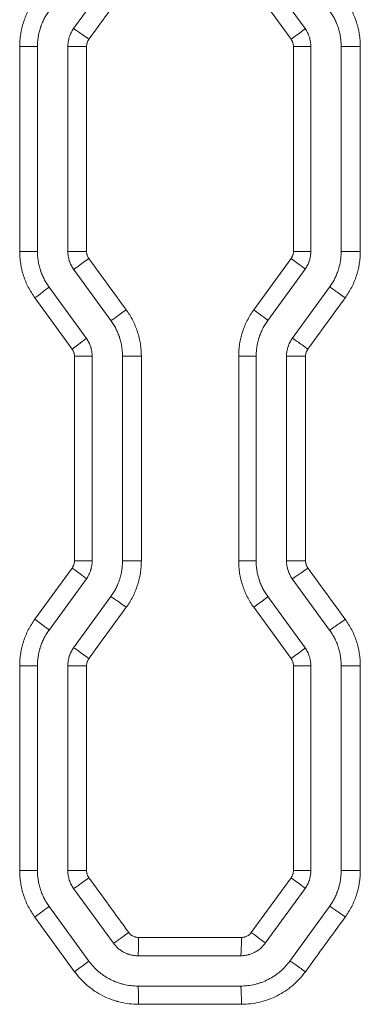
# Model space of a CAD drawing. Header units: millimetres. Extents: x 0 to 594, y 0 to 420.
# Tile 233 of 256: x 309.92 to 312.73, y 301.28 to 309.39. Entities that reach past the tile are written whole.
import ezdxf

# ---------------------------------------------------------------- set-up
doc = ezdxf.new("R2010")
doc.units = ezdxf.units.MM
doc.layers.add('1', color=7, linetype='Continuous', true_color=0xffffff)

msp = doc.modelspace()

# ---------------------------------------------------------------- linework, layer by layer
at = {"layer": '1', "color": 155, "linetype": 'Continuous', "lineweight": 13}
for p, q in [((310.6749, 309.7362), (310.3681, 309.314)), ((311.9659, 309.7362), (312.2726, 309.314)), ((312.158, 309.2259), (311.8508, 309.6481)), ((310.0704, 309.1671), (309.9241, 309.1671)), ((309.9241, 307.4795), (309.9241, 309.1671)), ((310.0704, 309.1671), (310.0704, 307.4795)), ((310.3204, 309.1671), (310.3204, 307.4795)), ((310.3204, 309.1671), (310.4748, 309.1671)), ((310.4748, 309.1671), (310.4748, 307.4795)), ((312.3204, 309.1671), (312.1772, 309.1671)), ((312.1772, 307.4795), (312.1772, 309.1671)), ((312.3204, 309.1671), (312.3204, 307.4795)), ((312.5704, 309.1671), (312.5704, 307.4795)), ((312.5704, 309.1671), (312.7277, 309.1671)), ((312.7277, 309.1671), (312.7277, 307.4795)), ((309.9241, 307.4795), (310.0704, 307.4795)), ((310.4748, 307.4795), (310.3204, 307.4795)), ((312.1772, 307.4795), (312.3204, 307.4795)), ((312.7277, 307.4795), (312.5704, 307.4795)), ((311.8508, 306.9985), (312.158, 307.4208)), ((310.3681, 307.3326), (310.6749, 306.9104)), ((312.2726, 307.3326), (311.9659, 306.9104)), ((310.1659, 307.1856), (310.4726, 306.7634)), ((312.4749, 307.1856), (312.1681, 306.7634)), ((310.3556, 306.6753), (310.0484, 307.0975)), ((310.3747, 306.6165), (310.5204, 306.6165)), ((310.3747, 304.9314), (310.3747, 306.6165)), ((310.5204, 306.6165), (310.5204, 304.9314)), ((310.7704, 306.6165), (310.7704, 304.9314)), ((310.9254, 306.6165), (310.7704, 306.6165)), ((310.9254, 306.6165), (310.9254, 304.9314)), ((311.7265, 306.6165), (311.8704, 306.6165)), ((311.7265, 304.9314), (311.7265, 306.6165)), ((311.8704, 306.6165), (311.8704, 304.9314)), ((312.1204, 306.6165), (312.1204, 304.9314)), ((312.2771, 306.6165), (312.1204, 306.6165)), ((312.2771, 306.6165), (312.2771, 304.9314)), ((310.3747, 304.9314), (310.5204, 304.9314)), ((310.9254, 304.9314), (310.7704, 304.9314)), ((311.7265, 304.9314), (311.8704, 304.9314)), ((312.2771, 304.9314), (312.1204, 304.9314)), ((310.0484, 304.4504), (310.3556, 304.8726)), ((310.4726, 304.7844), (310.1659, 304.3622)), ((312.1681, 304.7844), (312.4749, 304.3622)), ((310.6749, 304.6375), (310.3681, 304.2153)), ((311.9659, 304.6375), (312.2726, 304.2153)), ((312.158, 304.1271), (311.8508, 304.5493)), ((309.9241, 304.0683), (310.0704, 304.0683)), ((309.9241, 302.3808), (309.9241, 304.0683)), ((310.0704, 304.0683), (310.0704, 302.3808)), ((310.3204, 304.0683), (310.3204, 302.3808)), ((310.4748, 304.0683), (310.3204, 304.0683)), ((310.4748, 304.0683), (310.4748, 302.3808)), ((312.1772, 304.0683), (312.3204, 304.0683)), ((312.1772, 302.3808), (312.1772, 304.0683)), ((312.3204, 304.0683), (312.3204, 302.3808)), ((312.5704, 304.0683), (312.5704, 302.3808)), ((312.7277, 304.0683), (312.5704, 304.0683)), ((312.7277, 304.0683), (312.7277, 302.3808)), ((309.9241, 302.3808), (310.0704, 302.3808)), ((310.4748, 302.3808), (310.3204, 302.3808)), ((311.8302, 301.8714), (312.158, 302.322)), ((312.1772, 302.3808), (312.3204, 302.3808)), ((312.7277, 302.3808), (312.5704, 302.3808)), ((310.3681, 302.2338), (310.6955, 301.7832)), ((312.2726, 302.2338), (311.9452, 301.7832)), ((310.1659, 302.0869), (310.4932, 301.6363)), ((312.4749, 302.0869), (312.1475, 301.6363)), ((310.3762, 301.5481), (310.0484, 301.9987)), ((310.9028, 301.8302), (311.7492, 301.8302)), ((310.8977, 301.6802), (311.743, 301.6802)), ((311.743, 301.4302), (310.8977, 301.4302)), ((311.7492, 301.2802), (310.9028, 301.2802))]:
    msp.add_line(p, q, dxfattribs=at)
for centre, major_axis, ratio, start_param, end_param in [((310.4894, 309.2258), (-0.1214, 0.0882), 0.017573, 4.688206, 6.259451), ((312.1513, 309.2259), (0.1214, 0.0882), 0.026516, 4.74887, 6.283185), ((310.4894, 307.4208), (0.1214, 0.0882), 0.017573, 3.165327, 4.736572), ((312.1513, 307.4208), (-0.1214, 0.0882), 0.026516, 3.141593, 4.675908), ((310.0445, 307.0975), (-0.1214, -0.0882), 0.01518, 1.591687, 3.141593), ((312.596, 307.0974), (0.1214, -0.0882), 0.028911, 1.531023, 3.102268), ((310.7961, 306.9986), (0.1214, 0.0882), 0.019223, 3.167596, 4.738841), ((311.8445, 306.9985), (-0.1214, 0.0882), 0.024865, 3.141593, 4.678179), ((310.3513, 306.6753), (-0.1214, -0.0882), 0.01683, 1.593957, 3.141593), ((312.2893, 306.6752), (0.1214, -0.0882), 0.027259, 1.533293, 3.104538), ((310.3513, 304.8726), (-0.1214, 0.0882), 0.01683, 3.141593, 4.689228), ((312.2893, 304.8727), (0.1214, 0.0882), 0.027259, 3.178647, 4.749892), ((310.7961, 304.5493), (0.1214, -0.0882), 0.019223, 1.544344, 3.115589), ((311.8445, 304.5493), (-0.1214, -0.0882), 0.024865, 1.605006, 3.141593), ((310.0445, 304.4504), (-0.1214, 0.0882), 0.01518, 3.141593, 4.691498), ((312.596, 304.4505), (0.1214, 0.0882), 0.028911, 3.180918, 4.752163), ((310.4894, 304.1271), (0.1214, -0.0882), 0.017573, 1.546614, 3.117859), ((312.1513, 304.1271), (-0.1214, -0.0882), 0.026516, 1.607277, 3.141593), ((310.4894, 302.322), (0.1214, 0.0882), 0.017573, 3.165327, 4.736572), ((312.1513, 302.322), (-0.1214, 0.0882), 0.026516, 3.141593, 4.675908), ((310.0445, 301.9987), (-0.1214, -0.0882), 0.01518, 1.591687, 3.141593), ((312.596, 301.9987), (0.1214, -0.0882), 0.028911, 1.531023, 3.102268), ((310.8168, 301.8714), (0.1214, 0.0882), 0.019334, 3.167749, 4.738994), ((311.8239, 301.8714), (-0.1214, 0.0882), 0.024754, 3.141593, 4.678331), ((310.8977, 301.8302), (0, 0.15), 0.033622, 3.141593, 4.712389), ((311.743, 301.8302), (0, 0.15), 0.04135, 3.141593, 4.712389), ((310.3719, 301.5481), (-0.1214, -0.0882), 0.016941, 1.594109, 3.141593), ((312.2687, 301.5481), (0.1214, -0.0882), 0.027148, 1.533446, 3.104691), ((310.8977, 301.2802), (0, -0.15), 0.033622, 1.570796, 3.141593), ((311.743, 301.2802), (0, -0.15), 0.04135, 1.570796, 3.141593)]:
    msp.add_ellipse(centre, major_axis=major_axis, ratio=ratio, start_param=start_param, end_param=end_param, dxfattribs=at)
for points in [[(310.801, 309.648), (310.6987, 309.5073), (310.5963, 309.3666), (310.4939, 309.2258)], [(310.4939, 307.4208), (310.5963, 307.28), (310.6987, 307.1393), (310.801, 306.9986)], [(312.6034, 307.0974), (312.501, 306.9567), (312.3986, 306.8159), (312.2962, 306.6752)], [(312.2962, 304.8727), (312.3986, 304.7319), (312.501, 304.5912), (312.6034, 304.4505)], [(310.801, 304.5493), (310.6987, 304.4086), (310.5963, 304.2678), (310.4939, 304.1271)], [(310.4939, 302.322), (310.6032, 302.1718), (310.7124, 302.0216), (310.8217, 301.8714)], [(312.6034, 301.9987), (312.4941, 301.8485), (312.3849, 301.6983), (312.2756, 301.5481)]]:
    msp.add_open_spline(points, degree=3, dxfattribs=at)
for points, knots in [([(309.9241, 309.1671), (309.9241, 309.1842), (309.9247, 309.2013), (309.9274, 309.2352), (309.9314, 309.2688), (309.938, 309.302), (309.9459, 309.335), (309.9505, 309.3514), (309.9571, 309.3717), (309.9585, 309.3758), (309.9613, 309.3839), (309.9628, 309.3879), (309.9672, 309.4), (309.9703, 309.4079), (309.9801, 309.4315), (309.9944, 309.4624), (310.011, 309.492), (310.0288, 309.5211), (310.0383, 309.5353), (310.0484, 309.5491)], [0, 0, 0, 0, 0.125, 0.125, 0.25, 0.375, 0.375, 0.5, 0.5, 0.53125, 0.53125, 0.5625, 0.5625, 0.625, 0.625, 0.75, 0.875, 0.875, 1, 1, 1, 1]), ([(312.6034, 309.5492), (312.6135, 309.5353), (312.623, 309.5211), (312.6408, 309.4922), (312.6573, 309.4626), (312.6715, 309.4319), (312.6845, 309.4005), (312.6905, 309.3846), (312.6971, 309.3642), (312.6984, 309.3601), (312.7009, 309.3519), (312.7021, 309.3478), (312.7056, 309.3355), (312.7077, 309.3272), (312.7137, 309.3023), (312.7204, 309.269), (312.7244, 309.2352), (312.727, 309.2013), (312.7277, 309.1842), (312.7277, 309.1671)], [0, 0, 0, 0, 0.125, 0.125, 0.25, 0.375, 0.375, 0.5, 0.5, 0.53125, 0.53125, 0.5625, 0.5625, 0.625, 0.625, 0.75, 0.875, 0.875, 1, 1, 1, 1]), ([(310.1659, 309.461), (310.1581, 309.4503), (310.1508, 309.4394), (310.1371, 309.417), (310.1244, 309.3942), (310.1134, 309.3705), (310.1059, 309.3523), (310.1035, 309.3462), (310.1001, 309.3369), (310.099, 309.3338), (310.0968, 309.3276), (310.0958, 309.3245), (310.0907, 309.3088), (310.0872, 309.2962), (310.0811, 309.2709), (310.076, 309.2453), (310.0729, 309.2194), (310.0709, 309.1934), (310.0704, 309.1803), (310.0704, 309.1671)], [0, 0, 0, 0, 0.125, 0.125, 0.25, 0.375, 0.375, 0.4375, 0.4375, 0.46875, 0.46875, 0.5, 0.5, 0.625, 0.625, 0.75, 0.875, 0.875, 1, 1, 1, 1]), ([(312.4749, 309.461), (312.4826, 309.4503), (312.4899, 309.4394), (312.5036, 309.4171), (312.5163, 309.3944), (312.5272, 309.3707), (312.5372, 309.3466), (312.5417, 309.3344), (312.5468, 309.3187), (312.5478, 309.3156), (312.5497, 309.3093), (312.5507, 309.3061), (312.5533, 309.2966), (312.555, 309.2902), (312.5596, 309.2711), (312.5647, 309.2455), (312.5678, 309.2195), (312.5698, 309.1934), (312.5704, 309.1803), (312.5704, 309.1671)], [0, 0, 0, 0, 0.125, 0.125, 0.25, 0.375, 0.375, 0.5, 0.5, 0.53125, 0.53125, 0.5625, 0.5625, 0.625, 0.625, 0.75, 0.875, 0.875, 1, 1, 1, 1]), ([(310.3681, 309.314), (310.3604, 309.3033), (310.3535, 309.2922), (310.3417, 309.269), (310.3367, 309.257), (310.3316, 309.2413), (310.3307, 309.2382), (310.3289, 309.2318), (310.328, 309.2287), (310.3258, 309.2191), (310.3245, 309.2127), (310.3214, 309.1933), (310.3204, 309.1803), (310.3204, 309.1671)], [0, 0, 0, 0, 0.25, 0.25, 0.5, 0.5, 0.5625, 0.5625, 0.625, 0.625, 0.75, 0.75, 1, 1, 1, 1]), ([(312.2726, 309.314), (312.2804, 309.3033), (312.2872, 309.2922), (312.2961, 309.2747), (312.2988, 309.2688), (312.3026, 309.2597), (312.3038, 309.2566), (312.3061, 309.2505), (312.3072, 309.2473), (312.3122, 309.2317), (312.3153, 309.219), (312.3193, 309.1933), (312.3204, 309.1803), (312.3204, 309.1671)], [0, 0, 0, 0, 0.25, 0.25, 0.375, 0.375, 0.4375, 0.4375, 0.5, 0.5, 0.75, 0.75, 1, 1, 1, 1]), ([(310.4939, 309.2258), (310.4931, 309.2248), (310.4923, 309.2237), (310.4909, 309.2215), (310.4888, 309.2182), (310.4869, 309.2148), (310.4833, 309.2078), (310.4813, 309.203), (310.4793, 309.1968), (310.4789, 309.1955), (310.4782, 309.193), (310.4772, 309.1892), (310.4764, 309.1853), (310.4752, 309.1776), (310.4748, 309.1724), (310.4748, 309.1671)], [0, 0, 0, 0, 0.0625, 0.0625, 0.125, 0.25, 0.25, 0.5, 0.5, 0.5625, 0.5625, 0.625, 0.75, 0.75, 1, 1, 1, 1]), ([(312.1772, 309.1671), (312.1772, 309.1724), (312.1767, 309.1776), (312.1751, 309.1879), (312.1739, 309.1929), (312.1719, 309.1992), (312.1714, 309.2004), (312.1705, 309.2029), (312.1691, 309.2066), (312.1674, 309.2101), (312.1639, 309.2171), (312.1611, 309.2216), (312.158, 309.2259)], [0, 0, 0, 0, 0.25, 0.25, 0.5, 0.5, 0.5625, 0.5625, 0.625, 0.75, 0.75, 1, 1, 1, 1]), ([(310.0484, 307.0975), (310.0383, 307.1114), (310.0288, 307.1255), (310.011, 307.1546), (309.9944, 307.1842), (309.9801, 307.2151), (309.9703, 307.2387), (309.9672, 307.2467), (309.9628, 307.2587), (309.9613, 307.2627), (309.9585, 307.2709), (309.9571, 307.2749), (309.9505, 307.2952), (309.9459, 307.3116), (309.938, 307.3446), (309.9314, 307.3778), (309.9274, 307.4114), (309.9247, 307.4453), (309.9241, 307.4624), (309.9241, 307.4795)], [0, 0, 0, 0, 0.125, 0.125, 0.25, 0.375, 0.375, 0.4375, 0.4375, 0.46875, 0.46875, 0.5, 0.5, 0.625, 0.625, 0.75, 0.875, 0.875, 1, 1, 1, 1]), ([(310.0704, 307.4795), (310.0704, 307.4663), (310.0709, 307.4532), (310.0729, 307.4272), (310.076, 307.4013), (310.0811, 307.3757), (310.0872, 307.3504), (310.0907, 307.3378), (310.0958, 307.3221), (310.0968, 307.319), (310.099, 307.3128), (310.1001, 307.3097), (310.1035, 307.3004), (310.1059, 307.2943), (310.1134, 307.2761), (310.1244, 307.2524), (310.1371, 307.2296), (310.1508, 307.2072), (310.1581, 307.1963), (310.1659, 307.1856)], [0, 0, 0, 0, 0.125, 0.125, 0.25, 0.375, 0.375, 0.5, 0.5, 0.53125, 0.53125, 0.5625, 0.5625, 0.625, 0.625, 0.75, 0.875, 0.875, 1, 1, 1, 1]), ([(310.3204, 307.4795), (310.3204, 307.4663), (310.3214, 307.4533), (310.3245, 307.4339), (310.3258, 307.4275), (310.328, 307.418), (310.3289, 307.4148), (310.3307, 307.4084), (310.3316, 307.4053), (310.3367, 307.3896), (310.3417, 307.3776), (310.3535, 307.3544), (310.3604, 307.3433), (310.3681, 307.3326)], [0, 0, 0, 0, 0.25, 0.25, 0.375, 0.375, 0.4375, 0.4375, 0.5, 0.5, 0.75, 0.75, 1, 1, 1, 1]), ([(310.4748, 307.4795), (310.4748, 307.4743), (310.4752, 307.469), (310.4764, 307.4613), (310.4772, 307.4574), (310.4782, 307.4536), (310.4789, 307.4511), (310.4793, 307.4498), (310.4813, 307.4436), (310.4833, 307.4388), (310.4869, 307.4318), (310.4888, 307.4284), (310.4909, 307.4251), (310.4923, 307.4229), (310.4931, 307.4218), (310.4939, 307.4208)], [0, 0, 0, 0, 0.25, 0.25, 0.375, 0.4375, 0.4375, 0.5, 0.5, 0.75, 0.75, 0.875, 0.9375, 0.9375, 1, 1, 1, 1]), ([(312.158, 307.4208), (312.1611, 307.425), (312.1639, 307.4295), (312.1674, 307.4365), (312.1691, 307.44), (312.1705, 307.4437), (312.1714, 307.4462), (312.1719, 307.4474), (312.1739, 307.4537), (312.1751, 307.4588), (312.1767, 307.469), (312.1772, 307.4743), (312.1772, 307.4795)], [0, 0, 0, 0, 0.25, 0.25, 0.375, 0.4375, 0.4375, 0.5, 0.5, 0.75, 0.75, 1, 1, 1, 1]), ([(312.3204, 307.4795), (312.3204, 307.4663), (312.3193, 307.4533), (312.3153, 307.4276), (312.3122, 307.4149), (312.3072, 307.3993), (312.3061, 307.3962), (312.3038, 307.39), (312.3026, 307.3869), (312.2988, 307.3778), (312.2961, 307.3719), (312.2872, 307.3544), (312.2804, 307.3433), (312.2726, 307.3326)], [0, 0, 0, 0, 0.25, 0.25, 0.5, 0.5, 0.5625, 0.5625, 0.625, 0.625, 0.75, 0.75, 1, 1, 1, 1]), ([(312.5704, 307.4795), (312.5704, 307.4663), (312.5698, 307.4532), (312.5678, 307.4271), (312.5647, 307.4012), (312.5596, 307.3755), (312.555, 307.3564), (312.5533, 307.35), (312.5507, 307.3405), (312.5497, 307.3373), (312.5478, 307.331), (312.5468, 307.3279), (312.5417, 307.3123), (312.5372, 307.3), (312.5272, 307.2759), (312.5163, 307.2522), (312.5036, 307.2295), (312.4899, 307.2072), (312.4826, 307.1963), (312.4749, 307.1856)], [0, 0, 0, 0, 0.125, 0.125, 0.25, 0.375, 0.375, 0.4375, 0.4375, 0.46875, 0.46875, 0.5, 0.5, 0.625, 0.625, 0.75, 0.875, 0.875, 1, 1, 1, 1]), ([(312.7277, 307.4795), (312.7277, 307.4624), (312.727, 307.4453), (312.7244, 307.4114), (312.7204, 307.3776), (312.7137, 307.3443), (312.7077, 307.3194), (312.7056, 307.3111), (312.7021, 307.2988), (312.7009, 307.2947), (312.6984, 307.2865), (312.6971, 307.2824), (312.6905, 307.262), (312.6845, 307.2461), (312.6715, 307.2147), (312.6573, 307.184), (312.6408, 307.1544), (312.623, 307.1255), (312.6135, 307.1113), (312.6034, 307.0974)], [0, 0, 0, 0, 0.125, 0.125, 0.25, 0.375, 0.375, 0.4375, 0.4375, 0.46875, 0.46875, 0.5, 0.5, 0.625, 0.625, 0.75, 0.875, 0.875, 1, 1, 1, 1]), ([(310.801, 306.9986), (310.8111, 306.9847), (310.8206, 306.9705), (310.8384, 306.9415), (310.855, 306.9118), (310.8693, 306.8809), (310.8791, 306.8573), (310.8822, 306.8494), (310.8867, 306.8373), (310.8881, 306.8333), (310.8909, 306.8252), (310.8923, 306.8211), (310.8989, 306.8008), (310.9035, 306.7844), (310.9114, 306.7514), (310.918, 306.7182), (310.922, 306.6846), (310.924, 306.6592), (310.9248, 306.6464), (310.9251, 306.6336), (310.9253, 306.6251), (310.9254, 306.6208), (310.9254, 306.6165)], [0, 0, 0, 0, 0.125, 0.125, 0.25, 0.375, 0.375, 0.4375, 0.4375, 0.46875, 0.46875, 0.5, 0.5, 0.625, 0.625, 0.75, 0.875, 0.875, 0.9375, 0.96875, 0.96875, 1, 1, 1, 1]), ([(311.7265, 306.6165), (311.7265, 306.6336), (311.7272, 306.6507), (311.7299, 306.6846), (311.7339, 306.7184), (311.7406, 306.7517), (311.7465, 306.7766), (311.7487, 306.7849), (311.7522, 306.7972), (311.7534, 306.8014), (311.7559, 306.8096), (311.7572, 306.8136), (311.7638, 306.834), (311.7697, 306.8499), (311.7827, 306.8812), (311.7969, 306.912), (311.8135, 306.9415), (311.8313, 306.9705), (311.8408, 306.9847), (311.8508, 306.9985)], [0, 0, 0, 0, 0.125, 0.125, 0.25, 0.375, 0.375, 0.4375, 0.4375, 0.46875, 0.46875, 0.5, 0.5, 0.625, 0.625, 0.75, 0.875, 0.875, 1, 1, 1, 1]), ([(310.6749, 306.9104), (310.6826, 306.8997), (310.6899, 306.8888), (310.7036, 306.8664), (310.7164, 306.8436), (310.7273, 306.8199), (310.7348, 306.8017), (310.7372, 306.7956), (310.7406, 306.7863), (310.7418, 306.7832), (310.7439, 306.777), (310.745, 306.7739), (310.75, 306.7582), (310.7536, 306.7456), (310.7597, 306.7203), (310.7647, 306.6947), (310.7678, 306.6688), (310.7698, 306.6428), (310.7704, 306.6297), (310.7704, 306.6165)], [0, 0, 0, 0, 0.125, 0.125, 0.25, 0.375, 0.375, 0.4375, 0.4375, 0.46875, 0.46875, 0.5, 0.5, 0.625, 0.625, 0.75, 0.875, 0.875, 1, 1, 1, 1]), ([(311.9659, 306.9104), (311.9581, 306.8997), (311.9508, 306.8888), (311.9372, 306.8665), (311.9244, 306.8438), (311.9135, 306.8201), (311.9035, 306.796), (311.899, 306.7838), (311.8939, 306.7681), (311.8929, 306.765), (311.891, 306.7587), (311.8901, 306.7555), (311.8874, 306.746), (311.8857, 306.7396), (311.8811, 306.7205), (311.876, 306.6949), (311.873, 306.6689), (311.8709, 306.6428), (311.8704, 306.6297), (311.8704, 306.6165)], [0, 0, 0, 0, 0.125, 0.125, 0.25, 0.375, 0.375, 0.5, 0.5, 0.53125, 0.53125, 0.5625, 0.5625, 0.625, 0.625, 0.75, 0.875, 0.875, 1, 1, 1, 1]), ([(310.4726, 306.7634), (310.4804, 306.7527), (310.4872, 306.7416), (310.499, 306.7184), (310.504, 306.7064), (310.5091, 306.6907), (310.5101, 306.6876), (310.5119, 306.6812), (310.5127, 306.6781), (310.515, 306.6685), (310.5163, 306.6621), (310.5193, 306.6427), (310.5204, 306.6297), (310.5204, 306.6165)], [0, 0, 0, 0, 0.25, 0.25, 0.5, 0.5, 0.5625, 0.5625, 0.625, 0.625, 0.75, 0.75, 1, 1, 1, 1]), ([(312.1681, 306.7634), (312.1604, 306.7527), (312.1535, 306.7416), (312.1446, 306.7241), (312.1419, 306.7182), (312.1381, 306.7091), (312.1369, 306.706), (312.1347, 306.6999), (312.1336, 306.6967), (312.1285, 306.6811), (312.1255, 306.6684), (312.1214, 306.6427), (312.1204, 306.6297), (312.1204, 306.6165)], [0, 0, 0, 0, 0.25, 0.25, 0.375, 0.375, 0.4375, 0.4375, 0.5, 0.5, 0.75, 0.75, 1, 1, 1, 1]), ([(310.3747, 306.6165), (310.3747, 306.6218), (310.3743, 306.627), (310.373, 306.6347), (310.3723, 306.6386), (310.3713, 306.6424), (310.3706, 306.6449), (310.3702, 306.6462), (310.3681, 306.6524), (310.3661, 306.6573), (310.3614, 306.6665), (310.3587, 306.671), (310.3556, 306.6753)], [0, 0, 0, 0, 0.25, 0.25, 0.375, 0.4375, 0.4375, 0.5, 0.5, 0.75, 0.75, 1, 1, 1, 1]), ([(312.2962, 306.6752), (312.2931, 306.6709), (312.2904, 306.6665), (312.2869, 306.6595), (312.2858, 306.6571), (312.2838, 306.6523), (312.2829, 306.6498), (312.2804, 306.6423), (312.278, 306.6322), (312.2771, 306.6217), (312.2771, 306.6165)], [0, 0, 0, 0, 0.25, 0.25, 0.375, 0.375, 0.5, 0.5, 0.75, 1, 1, 1, 1]), ([(310.3556, 304.8726), (310.3587, 304.8769), (310.3614, 304.8814), (310.365, 304.8883), (310.3666, 304.8919), (310.368, 304.8956), (310.369, 304.898), (310.3694, 304.8993), (310.3714, 304.9055), (310.3726, 304.9106), (310.3743, 304.9209), (310.3747, 304.9261), (310.3747, 304.9314)], [0, 0, 0, 0, 0.25, 0.25, 0.375, 0.4375, 0.4375, 0.5, 0.5, 0.75, 0.75, 1, 1, 1, 1]), ([(310.5204, 304.9314), (310.5204, 304.9182), (310.5193, 304.9052), (310.5153, 304.8795), (310.5122, 304.8668), (310.5072, 304.8511), (310.5061, 304.848), (310.5038, 304.8418), (310.5026, 304.8388), (310.4988, 304.8297), (310.4961, 304.8238), (310.4872, 304.8063), (310.4804, 304.7951), (310.4726, 304.7844)], [0, 0, 0, 0, 0.25, 0.25, 0.5, 0.5, 0.5625, 0.5625, 0.625, 0.625, 0.75, 0.75, 1, 1, 1, 1]), ([(310.7704, 304.9314), (310.7704, 304.9182), (310.7698, 304.9051), (310.7678, 304.879), (310.7647, 304.853), (310.7596, 304.8274), (310.755, 304.8082), (310.7533, 304.8019), (310.7507, 304.7924), (310.7497, 304.7892), (310.7478, 304.7829), (310.7468, 304.7797), (310.7417, 304.7641), (310.7372, 304.7518), (310.7272, 304.7278), (310.7163, 304.7041), (310.7036, 304.6814), (310.6899, 304.6591), (310.6826, 304.6482), (310.6749, 304.6375)], [0, 0, 0, 0, 0.125, 0.125, 0.25, 0.375, 0.375, 0.4375, 0.4375, 0.46875, 0.46875, 0.5, 0.5, 0.625, 0.625, 0.75, 0.875, 0.875, 1, 1, 1, 1]), ([(310.9254, 304.9314), (310.9254, 304.9142), (310.9247, 304.8972), (310.922, 304.8632), (310.918, 304.8295), (310.9113, 304.7961), (310.9054, 304.7713), (310.9032, 304.763), (310.8997, 304.7507), (310.8985, 304.7465), (310.896, 304.7383), (310.8947, 304.7342), (310.8881, 304.7139), (310.8822, 304.698), (310.8692, 304.6666), (310.855, 304.6359), (310.8384, 304.6063), (310.8206, 304.5774), (310.8111, 304.5632), (310.801, 304.5493)], [0, 0, 0, 0, 0.125, 0.125, 0.25, 0.375, 0.375, 0.4375, 0.4375, 0.46875, 0.46875, 0.5, 0.5, 0.625, 0.625, 0.75, 0.875, 0.875, 1, 1, 1, 1]), ([(311.8508, 304.5493), (311.8408, 304.5632), (311.8313, 304.5774), (311.8135, 304.6064), (311.7969, 304.6361), (311.7826, 304.6669), (311.7728, 304.6906), (311.7697, 304.6985), (311.7652, 304.7106), (311.7638, 304.7146), (311.761, 304.7227), (311.7596, 304.7268), (311.753, 304.7471), (311.7484, 304.7635), (311.7405, 304.7964), (311.7339, 304.8297), (311.7299, 304.8633), (311.7272, 304.8972), (311.7265, 304.9142), (311.7265, 304.9314)], [0, 0, 0, 0, 0.125, 0.125, 0.25, 0.375, 0.375, 0.4375, 0.4375, 0.46875, 0.46875, 0.5, 0.5, 0.625, 0.625, 0.75, 0.875, 0.875, 1, 1, 1, 1]), ([(311.8704, 304.9314), (311.8704, 304.9182), (311.8709, 304.9051), (311.8729, 304.879), (311.876, 304.8531), (311.8811, 304.8276), (311.8872, 304.8022), (311.8907, 304.7896), (311.8958, 304.774), (311.8968, 304.7709), (311.899, 304.7646), (311.9001, 304.7615), (311.9035, 304.7523), (311.9059, 304.7461), (311.9134, 304.728), (311.9244, 304.7042), (311.9371, 304.6814), (311.9508, 304.6591), (311.9581, 304.6482), (311.9659, 304.6375)], [0, 0, 0, 0, 0.125, 0.125, 0.25, 0.375, 0.375, 0.5, 0.5, 0.53125, 0.53125, 0.5625, 0.5625, 0.625, 0.625, 0.75, 0.875, 0.875, 1, 1, 1, 1]), ([(312.1204, 304.9314), (312.1204, 304.9182), (312.1214, 304.9051), (312.1245, 304.8858), (312.1258, 304.8794), (312.128, 304.8698), (312.1289, 304.8666), (312.1307, 304.8603), (312.1316, 304.8571), (312.1367, 304.8415), (312.1417, 304.8295), (312.1535, 304.8063), (312.1604, 304.7951), (312.1681, 304.7844)], [0, 0, 0, 0, 0.25, 0.25, 0.375, 0.375, 0.4375, 0.4375, 0.5, 0.5, 0.75, 0.75, 1, 1, 1, 1]), ([(312.2771, 304.9314), (312.2771, 304.9261), (312.2776, 304.9209), (312.2788, 304.9132), (312.2793, 304.9106), (312.2805, 304.9055), (312.2812, 304.903), (312.2837, 304.8955), (312.2857, 304.8907), (312.2892, 304.8837), (312.2911, 304.8803), (312.2933, 304.877), (312.2947, 304.8748), (312.2955, 304.8737), (312.2962, 304.8727)], [0, 0, 0, 0, 0.25, 0.25, 0.375, 0.375, 0.5, 0.5, 0.75, 0.75, 0.875, 0.9375, 0.9375, 1, 1, 1, 1]), ([(309.9241, 304.0683), (309.9241, 304.0855), (309.9247, 304.1026), (309.9274, 304.1365), (309.9314, 304.1702), (309.9381, 304.2036), (309.9441, 304.2285), (309.9462, 304.2367), (309.9497, 304.2491), (309.9509, 304.2532), (309.9534, 304.2614), (309.9547, 304.2655), (309.9613, 304.2858), (309.9673, 304.3018), (309.9803, 304.3331), (309.9945, 304.3638), (310.011, 304.3934), (310.0288, 304.4223), (310.0383, 304.4365), (310.0484, 304.4504)], [0, 0, 0, 0, 0.125, 0.125, 0.25, 0.375, 0.375, 0.4375, 0.4375, 0.46875, 0.46875, 0.5, 0.5, 0.625, 0.625, 0.75, 0.875, 0.875, 1, 1, 1, 1]), ([(312.6034, 304.4505), (312.6135, 304.4366), (312.623, 304.4224), (312.6408, 304.3934), (312.6574, 304.3637), (312.6717, 304.3328), (312.6815, 304.3092), (312.6846, 304.3012), (312.689, 304.2892), (312.6905, 304.2851), (312.6933, 304.277), (312.6946, 304.273), (312.7012, 304.2527), (312.7059, 304.2363), (312.7138, 304.2033), (312.7204, 304.1701), (312.7244, 304.1365), (312.7264, 304.111), (312.7271, 304.0983), (312.7275, 304.0855), (312.7277, 304.0769), (312.7277, 304.0726), (312.7277, 304.0683)], [0, 0, 0, 0, 0.125, 0.125, 0.25, 0.375, 0.375, 0.4375, 0.4375, 0.46875, 0.46875, 0.5, 0.5, 0.625, 0.625, 0.75, 0.875, 0.875, 0.9375, 0.96875, 0.96875, 1, 1, 1, 1]), ([(310.1659, 304.3622), (310.1581, 304.3515), (310.1508, 304.3406), (310.1372, 304.3184), (310.1244, 304.2956), (310.1135, 304.272), (310.1035, 304.2479), (310.099, 304.2356), (310.0939, 304.22), (310.0929, 304.2168), (310.091, 304.2105), (310.0901, 304.2074), (310.0874, 304.1978), (310.0857, 304.1915), (310.0811, 304.1724), (310.076, 304.1467), (310.073, 304.1208), (310.0709, 304.0947), (310.0704, 304.0815), (310.0704, 304.0683)], [0, 0, 0, 0, 0.125, 0.125, 0.25, 0.375, 0.375, 0.5, 0.5, 0.53125, 0.53125, 0.5625, 0.5625, 0.625, 0.625, 0.75, 0.875, 0.875, 1, 1, 1, 1]), ([(312.4749, 304.3622), (312.4826, 304.3515), (312.4899, 304.3406), (312.5036, 304.3183), (312.5164, 304.2955), (312.5273, 304.2718), (312.5348, 304.2536), (312.5372, 304.2475), (312.5406, 304.2382), (312.5418, 304.2351), (312.5439, 304.2289), (312.545, 304.2257), (312.55, 304.2101), (312.5536, 304.1975), (312.5596, 304.1721), (312.5647, 304.1466), (312.5678, 304.1207), (312.5698, 304.0946), (312.5704, 304.0815), (312.5704, 304.0683)], [0, 0, 0, 0, 0.125, 0.125, 0.25, 0.375, 0.375, 0.4375, 0.4375, 0.46875, 0.46875, 0.5, 0.5, 0.625, 0.625, 0.75, 0.875, 0.875, 1, 1, 1, 1]), ([(310.3681, 304.2153), (310.3604, 304.2046), (310.3535, 304.1934), (310.3446, 304.176), (310.3419, 304.17), (310.3381, 304.1609), (310.3369, 304.1579), (310.3347, 304.1517), (310.3336, 304.1486), (310.3285, 304.133), (310.3255, 304.1203), (310.3214, 304.0946), (310.3204, 304.0815), (310.3204, 304.0683)], [0, 0, 0, 0, 0.25, 0.25, 0.375, 0.375, 0.4375, 0.4375, 0.5, 0.5, 0.75, 0.75, 1, 1, 1, 1]), ([(312.2726, 304.2153), (312.2804, 304.2046), (312.2872, 304.1935), (312.299, 304.1703), (312.304, 304.1582), (312.3091, 304.1426), (312.3101, 304.1394), (312.3119, 304.1331), (312.3127, 304.1299), (312.315, 304.1203), (312.3163, 304.1139), (312.3193, 304.0946), (312.3204, 304.0815), (312.3204, 304.0683)], [0, 0, 0, 0, 0.25, 0.25, 0.5, 0.5, 0.5625, 0.5625, 0.625, 0.625, 0.75, 0.75, 1, 1, 1, 1]), ([(310.4939, 304.1271), (310.4908, 304.1228), (310.488, 304.1184), (310.4845, 304.1114), (310.4828, 304.1078), (310.4814, 304.1042), (310.4805, 304.1017), (310.4801, 304.1005), (310.478, 304.0942), (310.4756, 304.084), (310.4748, 304.0736), (310.4748, 304.0683)], [0, 0, 0, 0, 0.25, 0.25, 0.375, 0.4375, 0.4375, 0.5, 0.5, 0.75, 1, 1, 1, 1]), ([(312.1772, 304.0683), (312.1772, 304.0736), (312.1767, 304.0788), (312.1755, 304.0866), (312.1747, 304.0904), (312.1737, 304.0942), (312.173, 304.0968), (312.1726, 304.098), (312.1706, 304.1043), (312.1686, 304.1091), (312.1639, 304.1184), (312.1611, 304.1228), (312.158, 304.1271)], [0, 0, 0, 0, 0.25, 0.25, 0.375, 0.4375, 0.4375, 0.5, 0.5, 0.75, 0.75, 1, 1, 1, 1]), ([(310.0484, 301.9987), (310.0383, 302.0126), (310.0288, 302.0268), (310.011, 302.0558), (309.9944, 302.0855), (309.9801, 302.1163), (309.9703, 302.14), (309.9672, 302.1479), (309.9628, 302.16), (309.9613, 302.164), (309.9585, 302.1721), (309.9571, 302.1762), (309.9505, 302.1965), (309.9459, 302.2129), (309.938, 302.2459), (309.9314, 302.2791), (309.9274, 302.3127), (309.9247, 302.3466), (309.9241, 302.3636), (309.9241, 302.3808)], [0, 0, 0, 0, 0.125, 0.125, 0.25, 0.375, 0.375, 0.4375, 0.4375, 0.46875, 0.46875, 0.5, 0.5, 0.625, 0.625, 0.75, 0.875, 0.875, 1, 1, 1, 1]), ([(310.0704, 302.3808), (310.0704, 302.3676), (310.0709, 302.3545), (310.0729, 302.3284), (310.076, 302.3025), (310.0811, 302.277), (310.0872, 302.2516), (310.0907, 302.239), (310.0958, 302.2234), (310.0968, 302.2203), (310.099, 302.214), (310.1001, 302.2109), (310.1035, 302.2017), (310.1059, 302.1956), (310.1134, 302.1774), (310.1244, 302.1536), (310.1371, 302.1308), (310.1508, 302.1085), (310.1581, 302.0976), (310.1659, 302.0869)], [0, 0, 0, 0, 0.125, 0.125, 0.25, 0.375, 0.375, 0.5, 0.5, 0.53125, 0.53125, 0.5625, 0.5625, 0.625, 0.625, 0.75, 0.875, 0.875, 1, 1, 1, 1]), ([(310.3204, 302.3808), (310.3204, 302.3676), (310.3214, 302.3545), (310.3245, 302.3352), (310.3258, 302.3288), (310.328, 302.3192), (310.3289, 302.316), (310.3307, 302.3097), (310.3316, 302.3065), (310.3367, 302.2909), (310.3417, 302.2789), (310.3535, 302.2557), (310.3604, 302.2445), (310.3681, 302.2338)], [0, 0, 0, 0, 0.25, 0.25, 0.375, 0.375, 0.4375, 0.4375, 0.5, 0.5, 0.75, 0.75, 1, 1, 1, 1]), ([(310.4748, 302.3808), (310.4748, 302.3755), (310.4752, 302.3703), (310.4764, 302.3626), (310.4772, 302.3587), (310.4782, 302.3549), (310.4789, 302.3524), (310.4793, 302.3511), (310.4813, 302.3449), (310.4833, 302.34), (310.4869, 302.3331), (310.4888, 302.3297), (310.4909, 302.3264), (310.4923, 302.3242), (310.4931, 302.3231), (310.4939, 302.322)], [0, 0, 0, 0, 0.25, 0.25, 0.375, 0.4375, 0.4375, 0.5, 0.5, 0.75, 0.75, 0.875, 0.9375, 0.9375, 1, 1, 1, 1]), ([(312.158, 302.322), (312.1611, 302.3263), (312.1639, 302.3307), (312.1674, 302.3377), (312.1691, 302.3413), (312.1705, 302.345), (312.1714, 302.3474), (312.1719, 302.3487), (312.1739, 302.3549), (312.1751, 302.36), (312.1767, 302.3703), (312.1772, 302.3755), (312.1772, 302.3808)], [0, 0, 0, 0, 0.25, 0.25, 0.375, 0.4375, 0.4375, 0.5, 0.5, 0.75, 0.75, 1, 1, 1, 1]), ([(312.3204, 302.3808), (312.3204, 302.3676), (312.3193, 302.3546), (312.3153, 302.3289), (312.3122, 302.3162), (312.3072, 302.3005), (312.3061, 302.2974), (312.3038, 302.2912), (312.3026, 302.2882), (312.2988, 302.2791), (312.2961, 302.2731), (312.2872, 302.2557), (312.2804, 302.2445), (312.2726, 302.2338)], [0, 0, 0, 0, 0.25, 0.25, 0.5, 0.5, 0.5625, 0.5625, 0.625, 0.625, 0.75, 0.75, 1, 1, 1, 1]), ([(312.5704, 302.3808), (312.5704, 302.3676), (312.5698, 302.3545), (312.5678, 302.3284), (312.5647, 302.3024), (312.5596, 302.2768), (312.555, 302.2576), (312.5533, 302.2513), (312.5507, 302.2418), (312.5497, 302.2386), (312.5478, 302.2323), (312.5468, 302.2291), (312.5417, 302.2135), (312.5372, 302.2012), (312.5272, 302.1771), (312.5163, 302.1535), (312.5036, 302.1308), (312.4899, 302.1085), (312.4826, 302.0976), (312.4749, 302.0869)], [0, 0, 0, 0, 0.125, 0.125, 0.25, 0.375, 0.375, 0.4375, 0.4375, 0.46875, 0.46875, 0.5, 0.5, 0.625, 0.625, 0.75, 0.875, 0.875, 1, 1, 1, 1]), ([(312.7277, 302.3808), (312.7277, 302.3636), (312.727, 302.3466), (312.7244, 302.3126), (312.7204, 302.2789), (312.7137, 302.2455), (312.7077, 302.2207), (312.7056, 302.2124), (312.7021, 302.2), (312.7009, 302.1959), (312.6984, 302.1877), (312.6971, 302.1836), (312.6905, 302.1633), (312.6845, 302.1473), (312.6715, 302.116), (312.6573, 302.0853), (312.6408, 302.0557), (312.623, 302.0267), (312.6135, 302.0125), (312.6034, 301.9987)], [0, 0, 0, 0, 0.125, 0.125, 0.25, 0.375, 0.375, 0.4375, 0.4375, 0.46875, 0.46875, 0.5, 0.5, 0.625, 0.625, 0.75, 0.875, 0.875, 1, 1, 1, 1]), ([(310.8217, 301.8714), (310.824, 301.8682), (310.829, 301.8621), (310.8347, 301.8567), (310.8392, 301.8528), (310.8408, 301.8516), (310.8439, 301.8492), (310.8456, 301.8481), (310.8505, 301.8448), (310.8572, 301.8409), (310.8644, 301.8377), (310.8691, 301.836), (310.87, 301.8357), (310.8719, 301.8351), (310.8747, 301.8342), (310.8775, 301.8334), (310.8833, 301.832), (310.8871, 301.8313), (310.8949, 301.8304), (310.8988, 301.8302), (310.9028, 301.8302)], [0, 0, 0, 0, 0.125, 0.25, 0.25, 0.3125, 0.3125, 0.375, 0.375, 0.5, 0.625, 0.625, 0.65625, 0.65625, 0.6875, 0.75, 0.75, 0.875, 0.875, 1, 1, 1, 1]), ([(311.7492, 301.8302), (311.7532, 301.8302), (311.761, 301.8307), (311.7688, 301.832), (311.7745, 301.8334), (311.7764, 301.8339), (311.7802, 301.8351), (311.7821, 301.8357), (311.7876, 301.8378), (311.7948, 301.8409), (311.8015, 301.8448), (311.8056, 301.8476), (311.8065, 301.8482), (311.8081, 301.8493), (311.8105, 301.8511), (311.8128, 301.8529), (311.8172, 301.8567), (311.82, 301.8594), (311.8254, 301.8652), (311.8279, 301.8682), (311.8302, 301.8714)], [0, 0, 0, 0, 0.125, 0.25, 0.25, 0.3125, 0.3125, 0.375, 0.375, 0.5, 0.625, 0.625, 0.65625, 0.65625, 0.6875, 0.75, 0.75, 0.875, 0.875, 1, 1, 1, 1]), ([(310.6955, 301.7832), (310.7013, 301.7752), (310.7138, 301.76), (310.728, 301.7464), (310.7374, 301.7384), (310.7393, 301.7368), (310.7431, 301.7337), (310.7451, 301.7322), (310.751, 301.7278), (310.755, 301.7249), (310.7672, 301.7168), (310.7756, 301.7118), (310.793, 301.703), (310.802, 301.699), (310.8136, 301.6948), (310.8159, 301.6939), (310.8206, 301.6924), (310.823, 301.6916), (310.83, 301.6895), (310.8348, 301.6882), (310.849, 301.6848), (310.8586, 301.6831), (310.878, 301.6808), (310.8878, 301.6802), (310.8977, 301.6802)], [0, 0, 0, 0, 0.125, 0.25, 0.25, 0.28125, 0.28125, 0.3125, 0.3125, 0.375, 0.375, 0.5, 0.5, 0.625, 0.625, 0.65625, 0.65625, 0.6875, 0.6875, 0.75, 0.75, 0.875, 0.875, 1, 1, 1, 1]), ([(311.9452, 301.7832), (311.9394, 301.7752), (311.9332, 301.7676), (311.9199, 301.7533), (311.9129, 301.7465), (311.9017, 301.737), (311.896, 301.7324), (311.89, 301.728), (311.886, 301.7251), (311.884, 301.7237), (311.8737, 301.7169), (311.8653, 301.7119), (311.8478, 301.703), (311.8389, 301.6991), (311.8251, 301.694), (311.8205, 301.6925), (311.8134, 301.6903), (311.811, 301.6896), (311.8063, 301.6883), (311.8039, 301.6877), (311.7919, 301.6848), (311.7822, 301.6831), (311.7627, 301.6808), (311.7529, 301.6802), (311.743, 301.6802)], [0, 0, 0, 0, 0.125, 0.125, 0.25, 0.25, 0.3125, 0.34375, 0.34375, 0.375, 0.375, 0.5, 0.5, 0.625, 0.625, 0.6875, 0.6875, 0.71875, 0.71875, 0.75, 0.75, 0.875, 0.875, 1, 1, 1, 1]), ([(310.4932, 301.6363), (310.5049, 301.6203), (310.5174, 301.6051), (310.5439, 301.5764), (310.558, 301.5628), (310.5803, 301.5438), (310.5918, 301.5345), (310.6037, 301.5258), (310.6117, 301.5201), (310.6158, 301.5172), (310.6363, 301.5035), (310.6533, 301.4936), (310.6881, 301.4759), (310.7059, 301.468), (310.7335, 301.4578), (310.7428, 301.4547), (310.7569, 301.4504), (310.7617, 301.449), (310.7712, 301.4464), (310.776, 301.4452), (310.8, 301.4394), (310.8193, 301.436), (310.8583, 301.4314), (310.878, 301.4302), (310.8977, 301.4302)], [0, 0, 0, 0, 0.125, 0.125, 0.25, 0.25, 0.3125, 0.34375, 0.34375, 0.375, 0.375, 0.5, 0.5, 0.625, 0.625, 0.6875, 0.6875, 0.71875, 0.71875, 0.75, 0.75, 0.875, 0.875, 1, 1, 1, 1]), ([(312.1475, 301.6363), (312.1359, 301.6203), (312.1234, 301.6051), (312.0967, 301.5762), (312.0825, 301.5626), (312.0638, 301.5466), (312.0599, 301.5435), (312.0522, 301.5373), (312.0483, 301.5342), (312.0365, 301.5253), (312.0285, 301.5196), (312.0041, 301.5033), (311.9872, 301.4935), (311.9524, 301.4757), (311.9344, 301.4679), (311.9113, 301.4593), (311.9066, 301.4577), (311.8972, 301.4546), (311.8925, 301.4531), (311.8784, 301.4488), (311.869, 301.4462), (311.8404, 301.4394), (311.8212, 301.436), (311.7824, 301.4314), (311.7628, 301.4302), (311.743, 301.4302)], [0, 0, 0, 0, 0.125, 0.125, 0.25, 0.25, 0.28125, 0.28125, 0.3125, 0.3125, 0.375, 0.375, 0.5, 0.5, 0.625, 0.625, 0.65625, 0.65625, 0.6875, 0.6875, 0.75, 0.75, 0.875, 0.875, 1, 1, 1, 1]), ([(310.9028, 301.2802), (310.877, 301.2802), (310.8515, 301.2817), (310.8007, 301.2877), (310.7756, 301.2922), (310.7444, 301.2997), (310.7381, 301.3013), (310.7288, 301.3038), (310.7257, 301.3047), (310.7195, 301.3065), (310.7165, 301.3074), (310.7011, 301.312), (310.689, 301.3161), (310.6531, 301.3294), (310.6299, 301.3395), (310.5846, 301.3626), (310.5625, 301.3755), (310.5385, 301.3915), (310.5358, 301.3933), (310.5305, 301.397), (310.5279, 301.3988), (310.52, 301.4044), (310.5148, 301.4082), (310.4995, 301.4198), (310.4896, 301.4278), (310.4605, 301.4526), (310.4422, 301.4702), (310.4076, 301.5076), (310.3914, 301.5273), (310.3762, 301.5481)], [0, 0, 0, 0, 0.125, 0.125, 0.25, 0.25, 0.28125, 0.28125, 0.296875, 0.296875, 0.3125, 0.3125, 0.375, 0.375, 0.5, 0.5, 0.625, 0.625, 0.640625, 0.640625, 0.65625, 0.65625, 0.6875, 0.6875, 0.75, 0.75, 0.875, 0.875, 1, 1, 1, 1]), ([(312.2756, 301.5481), (312.2604, 301.5272), (312.2442, 301.5075), (312.2094, 301.47), (312.191, 301.4523), (312.1666, 301.4315), (312.1616, 301.4274), (312.1516, 301.4193), (312.1465, 301.4154), (312.1311, 301.4038), (312.1207, 301.3964), (312.0889, 301.3752), (312.067, 301.3624), (312.0217, 301.3394), (311.9983, 301.3291), (311.9681, 301.3181), (311.9621, 301.3159), (311.9499, 301.3118), (311.9438, 301.3099), (311.9254, 301.3043), (311.9131, 301.301), (311.876, 301.2921), (311.8509, 301.2877), (311.8004, 301.2817), (311.7749, 301.2802), (311.7492, 301.2802)], [0, 0, 0, 0, 0.125, 0.125, 0.25, 0.25, 0.28125, 0.28125, 0.3125, 0.3125, 0.375, 0.375, 0.5, 0.5, 0.625, 0.625, 0.65625, 0.65625, 0.6875, 0.6875, 0.75, 0.75, 0.875, 0.875, 1, 1, 1, 1])]:
    msp.add_open_spline(points, degree=3, knots=knots, dxfattribs=at)

doc.saveas('drawing.dxf')
